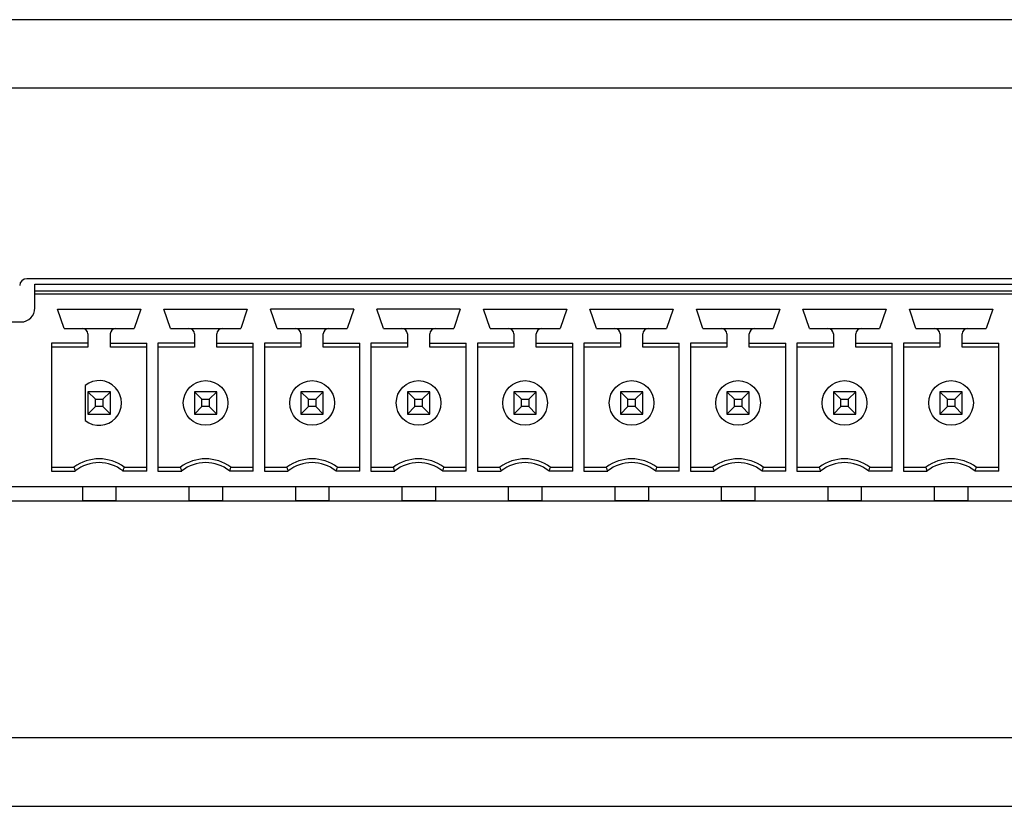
# Model space of a CAD drawing. Header units: inches. Extents: x 0 to 34, y 0 to 22.
# Tile 9 of 30: x 17.6 to 19, y 6.2 to 7.3. Entities that reach past the tile are written whole.
import ezdxf

# ---------------------------------------------------------------- set-up
doc = ezdxf.new("R2010")
doc.units = ezdxf.units.IN
doc.header["$LTSCALE"] = 1.87
doc.header["$MEASUREMENT"] = 0
doc.layers.get('0').update_dxf_attribs({"linetype": 'CONTINUOUS'})

msp = doc.modelspace()

# ---------------------------------------------------------------- linework, layer by layer
at = {"color": 7, "linetype": 'CONTINUOUS'}
for p, q in [((14.3255, 7.3159), (20.4997, 7.3159)), ((20.4954, 7.2193), (14.3298, 7.2193)), ((20.0519, 6.9509), (17.5973, 6.9509)), ((17.6087, 6.9098), (17.6087, 6.9433)), ((17.6087, 6.9433), (20.0398, 6.9433)), ((20.0398, 6.9334), (17.6087, 6.9334)), ((17.6087, 6.9295), (20.0398, 6.9295)), ((17.6405, 6.9079), (17.7579, 6.9079)), ((17.6498, 6.8811), (17.6405, 6.9079)), ((17.7579, 6.9079), (17.7486, 6.8811)), ((17.7905, 6.9079), (17.9079, 6.9079)), ((17.7998, 6.8811), (17.7905, 6.9079)), ((17.9079, 6.9079), (17.8986, 6.8811)), ((18.0579, 6.9079), (17.9405, 6.9079)), ((17.9498, 6.8811), (17.9405, 6.9079)), ((18.0579, 6.9079), (18.0486, 6.8811)), ((18.2079, 6.9079), (18.0905, 6.9079)), ((18.0998, 6.8811), (18.0905, 6.9079)), ((18.2079, 6.9079), (18.1986, 6.8811)), ((18.2405, 6.9079), (18.3579, 6.9079)), ((18.2498, 6.8811), (18.2405, 6.9079)), ((18.3579, 6.9079), (18.3486, 6.8811)), ((18.3905, 6.9079), (18.5079, 6.9079)), ((18.3998, 6.8811), (18.3905, 6.9079)), ((18.5079, 6.9079), (18.4986, 6.8811)), ((18.5405, 6.9079), (18.6579, 6.9079)), ((18.5498, 6.8811), (18.5405, 6.9079)), ((18.6579, 6.9079), (18.6486, 6.8811)), ((18.6905, 6.9079), (18.8079, 6.9079)), ((18.6998, 6.8811), (18.6905, 6.9079)), ((18.8079, 6.9079), (18.7986, 6.8811)), ((18.8405, 6.9079), (18.9579, 6.9079)), ((18.8498, 6.8811), (18.8405, 6.9079)), ((18.9579, 6.9079), (18.9486, 6.8811)), ((17.4394, 6.8901), (17.589, 6.8901)), ((17.6498, 6.8811), (17.7486, 6.8811)), ((17.7998, 6.8811), (17.8986, 6.8811)), ((17.9498, 6.8811), (18.0486, 6.8811)), ((18.0998, 6.8811), (18.1986, 6.8811)), ((18.2498, 6.8811), (18.3486, 6.8811)), ((18.3998, 6.8811), (18.4986, 6.8811)), ((18.5498, 6.8811), (18.6486, 6.8811)), ((18.6998, 6.8811), (18.7986, 6.8811)), ((18.8498, 6.8811), (18.9486, 6.8811)), ((17.6835, 6.8732), (17.6835, 6.8547)), ((17.715, 6.8547), (17.715, 6.8732)), ((17.8335, 6.8732), (17.8335, 6.8547)), ((17.865, 6.8547), (17.865, 6.8732)), ((17.9835, 6.8732), (17.9835, 6.8547)), ((18.015, 6.8547), (18.015, 6.8732)), ((18.1335, 6.8732), (18.1335, 6.8547)), ((18.165, 6.8547), (18.165, 6.8732)), ((18.2835, 6.8732), (18.2835, 6.8547)), ((18.315, 6.8547), (18.315, 6.8732)), ((18.4335, 6.8732), (18.4335, 6.8547)), ((18.465, 6.8547), (18.465, 6.8732)), ((18.5835, 6.8732), (18.5835, 6.8547)), ((18.615, 6.8547), (18.615, 6.8732)), ((18.7335, 6.8732), (18.7335, 6.8547)), ((18.765, 6.8547), (18.765, 6.8732)), ((18.8835, 6.8732), (18.8835, 6.8547)), ((18.915, 6.8547), (18.915, 6.8732)), ((17.6321, 6.86), (17.6321, 6.6801)), ((17.6835, 6.86), (17.6321, 6.86)), ((17.6835, 6.8547), (17.6321, 6.8547)), ((17.715, 6.86), (17.7663, 6.86)), ((17.7663, 6.8547), (17.715, 6.8547)), ((17.7663, 6.6801), (17.7663, 6.86)), ((17.7821, 6.86), (17.7821, 6.6801)), ((17.8335, 6.86), (17.7821, 6.86)), ((17.8335, 6.8547), (17.7821, 6.8547)), ((17.865, 6.86), (17.9163, 6.86)), ((17.9163, 6.8547), (17.865, 6.8547)), ((17.9163, 6.6801), (17.9163, 6.86)), ((17.9835, 6.86), (17.9321, 6.86)), ((17.9321, 6.86), (17.9321, 6.6801)), ((17.9835, 6.8547), (17.9321, 6.8547)), ((18.015, 6.86), (18.0663, 6.86)), ((18.0663, 6.8547), (18.015, 6.8547)), ((18.0663, 6.6801), (18.0663, 6.86)), ((18.1335, 6.86), (18.0821, 6.86)), ((18.0821, 6.86), (18.0821, 6.6801)), ((18.1335, 6.8547), (18.0821, 6.8547)), ((18.165, 6.86), (18.2163, 6.86)), ((18.2163, 6.8547), (18.165, 6.8547)), ((18.2163, 6.6801), (18.2163, 6.86)), ((18.2835, 6.86), (18.2321, 6.86)), ((18.2321, 6.86), (18.2321, 6.6801)), ((18.2835, 6.8547), (18.2321, 6.8547)), ((18.315, 6.86), (18.3663, 6.86)), ((18.3663, 6.8547), (18.315, 6.8547)), ((18.3663, 6.6801), (18.3663, 6.86)), ((18.4335, 6.86), (18.3821, 6.86)), ((18.3821, 6.86), (18.3821, 6.6801)), ((18.4335, 6.8547), (18.3821, 6.8547)), ((18.465, 6.86), (18.5163, 6.86)), ((18.5163, 6.8547), (18.465, 6.8547)), ((18.5163, 6.6801), (18.5163, 6.86)), ((18.5835, 6.86), (18.5321, 6.86)), ((18.5321, 6.86), (18.5321, 6.6801)), ((18.5835, 6.8547), (18.5321, 6.8547)), ((18.615, 6.86), (18.6663, 6.86)), ((18.6663, 6.8547), (18.615, 6.8547)), ((18.6663, 6.6801), (18.6663, 6.86)), ((18.7335, 6.86), (18.6821, 6.86)), ((18.6821, 6.86), (18.6821, 6.6801)), ((18.7335, 6.8547), (18.6821, 6.8547)), ((18.765, 6.86), (18.8163, 6.86)), ((18.8163, 6.8547), (18.765, 6.8547)), ((18.8163, 6.6801), (18.8163, 6.86)), ((18.8835, 6.86), (18.8321, 6.86)), ((18.8321, 6.86), (18.8321, 6.6801)), ((18.8835, 6.8547), (18.8321, 6.8547)), ((18.915, 6.86), (18.9663, 6.86)), ((18.9663, 6.8547), (18.915, 6.8547)), ((18.9663, 6.6801), (18.9663, 6.86)), ((17.6795, 6.8006), (17.6795, 6.7514)), ((17.6835, 6.7917), (17.6835, 6.7602)), ((17.715, 6.7917), (17.6835, 6.7917)), ((17.694, 6.7812), (17.6835, 6.7917)), ((17.7044, 6.7812), (17.715, 6.7917)), ((17.715, 6.7602), (17.715, 6.7917)), ((17.8335, 6.7917), (17.8335, 6.7602)), ((17.865, 6.7917), (17.8335, 6.7917)), ((17.844, 6.7812), (17.8335, 6.7917)), ((17.8544, 6.7812), (17.865, 6.7917)), ((17.865, 6.7602), (17.865, 6.7917)), ((18.015, 6.7917), (17.9835, 6.7917)), ((17.9835, 6.7917), (17.9835, 6.7602)), ((17.994, 6.7812), (17.9835, 6.7917)), ((18.0044, 6.7812), (18.015, 6.7917)), ((18.015, 6.7602), (18.015, 6.7917)), ((18.165, 6.7917), (18.1335, 6.7917)), ((18.144, 6.7812), (18.1335, 6.7917)), ((18.1335, 6.7917), (18.1335, 6.7602)), ((18.1544, 6.7812), (18.165, 6.7917)), ((18.165, 6.7602), (18.165, 6.7917)), ((18.315, 6.7917), (18.2835, 6.7917)), ((18.294, 6.7812), (18.2835, 6.7917)), ((18.2835, 6.7917), (18.2835, 6.7602)), ((18.3044, 6.7812), (18.315, 6.7917)), ((18.315, 6.7602), (18.315, 6.7917)), ((18.465, 6.7917), (18.4335, 6.7917)), ((18.444, 6.7812), (18.4335, 6.7917)), ((18.4335, 6.7917), (18.4335, 6.7602)), ((18.4544, 6.7812), (18.465, 6.7917)), ((18.465, 6.7602), (18.465, 6.7917)), ((18.615, 6.7917), (18.5835, 6.7917)), ((18.594, 6.7812), (18.5835, 6.7917)), ((18.5835, 6.7917), (18.5835, 6.7602)), ((18.6044, 6.7812), (18.615, 6.7917)), ((18.615, 6.7602), (18.615, 6.7917)), ((18.765, 6.7917), (18.7335, 6.7917)), ((18.744, 6.7812), (18.7335, 6.7917)), ((18.7335, 6.7917), (18.7335, 6.7602)), ((18.7544, 6.7812), (18.765, 6.7917)), ((18.765, 6.7602), (18.765, 6.7917)), ((18.915, 6.7917), (18.8835, 6.7917)), ((18.894, 6.7812), (18.8835, 6.7917)), ((18.8835, 6.7917), (18.8835, 6.7602)), ((18.9044, 6.7812), (18.915, 6.7917)), ((18.915, 6.7602), (18.915, 6.7917)), ((17.6835, 6.7602), (17.694, 6.7708)), ((17.694, 6.7812), (17.7044, 6.7812)), ((17.694, 6.7708), (17.694, 6.7812)), ((17.7044, 6.7708), (17.694, 6.7708)), ((17.7044, 6.7812), (17.7044, 6.7708)), ((17.715, 6.7602), (17.7044, 6.7708)), ((17.8335, 6.7602), (17.844, 6.7708)), ((17.844, 6.7812), (17.8544, 6.7812)), ((17.844, 6.7708), (17.844, 6.7812)), ((17.8544, 6.7708), (17.844, 6.7708)), ((17.8544, 6.7812), (17.8544, 6.7708)), ((17.865, 6.7602), (17.8544, 6.7708)), ((17.9835, 6.7602), (17.994, 6.7708)), ((17.994, 6.7812), (18.0044, 6.7812)), ((17.994, 6.7708), (17.994, 6.7812)), ((18.0044, 6.7708), (17.994, 6.7708)), ((18.0044, 6.7812), (18.0044, 6.7708)), ((18.015, 6.7602), (18.0044, 6.7708)), ((18.1335, 6.7602), (18.144, 6.7708)), ((18.144, 6.7812), (18.1544, 6.7812)), ((18.144, 6.7708), (18.144, 6.7812)), ((18.1544, 6.7708), (18.144, 6.7708)), ((18.1544, 6.7812), (18.1544, 6.7708)), ((18.165, 6.7602), (18.1544, 6.7708)), ((18.2835, 6.7602), (18.294, 6.7708)), ((18.294, 6.7812), (18.3044, 6.7812)), ((18.294, 6.7708), (18.294, 6.7812)), ((18.3044, 6.7708), (18.294, 6.7708)), ((18.3044, 6.7812), (18.3044, 6.7708)), ((18.315, 6.7602), (18.3044, 6.7708)), ((18.4335, 6.7602), (18.444, 6.7708)), ((18.444, 6.7812), (18.4544, 6.7812)), ((18.444, 6.7708), (18.444, 6.7812)), ((18.4544, 6.7708), (18.444, 6.7708)), ((18.4544, 6.7812), (18.4544, 6.7708)), ((18.465, 6.7602), (18.4544, 6.7708)), ((18.5835, 6.7602), (18.594, 6.7708)), ((18.594, 6.7812), (18.6044, 6.7812)), ((18.594, 6.7708), (18.594, 6.7812)), ((18.6044, 6.7708), (18.594, 6.7708)), ((18.6044, 6.7812), (18.6044, 6.7708)), ((18.615, 6.7602), (18.6044, 6.7708)), ((18.7335, 6.7602), (18.744, 6.7708)), ((18.744, 6.7812), (18.7544, 6.7812)), ((18.744, 6.7708), (18.744, 6.7812)), ((18.7544, 6.7708), (18.744, 6.7708)), ((18.7544, 6.7812), (18.7544, 6.7708)), ((18.765, 6.7602), (18.7544, 6.7708)), ((18.8835, 6.7602), (18.894, 6.7708)), ((18.894, 6.7812), (18.9044, 6.7812)), ((18.894, 6.7708), (18.894, 6.7812)), ((18.9044, 6.7708), (18.894, 6.7708)), ((18.9044, 6.7812), (18.9044, 6.7708)), ((18.915, 6.7602), (18.9044, 6.7708)), ((17.6835, 6.7602), (17.715, 6.7602)), ((17.8335, 6.7602), (17.865, 6.7602)), ((17.9835, 6.7602), (18.015, 6.7602)), ((18.1335, 6.7602), (18.165, 6.7602)), ((18.2835, 6.7602), (18.315, 6.7602)), ((18.4335, 6.7602), (18.465, 6.7602)), ((18.5835, 6.7602), (18.615, 6.7602)), ((18.7335, 6.7602), (18.765, 6.7602)), ((18.8835, 6.7602), (18.915, 6.7602)), ((17.6321, 6.6854), (17.6638, 6.6854)), ((17.7346, 6.6854), (17.7663, 6.6854)), ((17.7821, 6.6854), (17.8138, 6.6854)), ((17.8846, 6.6854), (17.9163, 6.6854)), ((17.9321, 6.6854), (17.9638, 6.6854)), ((18.0346, 6.6854), (18.0663, 6.6854)), ((18.0821, 6.6854), (18.1138, 6.6854)), ((18.1846, 6.6854), (18.2163, 6.6854)), ((18.2321, 6.6854), (18.2638, 6.6854)), ((18.3346, 6.6854), (18.3663, 6.6854)), ((18.3821, 6.6854), (18.4138, 6.6854)), ((18.4846, 6.6854), (18.5163, 6.6854)), ((18.5321, 6.6854), (18.5638, 6.6854)), ((18.6346, 6.6854), (18.6663, 6.6854)), ((18.6821, 6.6854), (18.7138, 6.6854)), ((18.7846, 6.6854), (18.8163, 6.6854)), ((18.8321, 6.6854), (18.8638, 6.6854)), ((18.9346, 6.6854), (18.9663, 6.6854)), ((17.6321, 6.6801), (17.6656, 6.6801)), ((17.7663, 6.6801), (17.7328, 6.6801)), ((17.7821, 6.6801), (17.8156, 6.6801)), ((17.9163, 6.6801), (17.8828, 6.6801)), ((17.9321, 6.6801), (17.9656, 6.6801)), ((18.0663, 6.6801), (18.0328, 6.6801)), ((18.0821, 6.6801), (18.1156, 6.6801)), ((18.2163, 6.6801), (18.1828, 6.6801)), ((18.2321, 6.6801), (18.2656, 6.6801)), ((18.3663, 6.6801), (18.3328, 6.6801)), ((18.3821, 6.6801), (18.4156, 6.6801)), ((18.5163, 6.6801), (18.4828, 6.6801)), ((18.5321, 6.6801), (18.5656, 6.6801)), ((18.6663, 6.6801), (18.6328, 6.6801)), ((18.6821, 6.6801), (18.7156, 6.6801)), ((18.8163, 6.6801), (18.7828, 6.6801)), ((18.8321, 6.6801), (18.8656, 6.6801)), ((18.9663, 6.6801), (18.9328, 6.6801)), ((20.2459, 6.6579), (17.4394, 6.6579)), ((17.6756, 6.6579), (17.6756, 6.6382)), ((17.7228, 6.6579), (17.7228, 6.6382)), ((17.8256, 6.6579), (17.8256, 6.6382)), ((17.8728, 6.6579), (17.8728, 6.6382)), ((17.9756, 6.6579), (17.9756, 6.6382)), ((18.0228, 6.6579), (18.0228, 6.6382)), ((18.1256, 6.6579), (18.1256, 6.6382)), ((18.1728, 6.6579), (18.1728, 6.6382)), ((18.2756, 6.6579), (18.2756, 6.6382)), ((18.3228, 6.6579), (18.3228, 6.6382)), ((18.4256, 6.6579), (18.4256, 6.6382)), ((18.4728, 6.6579), (18.4728, 6.6382)), ((18.5756, 6.6579), (18.5756, 6.6382)), ((18.6228, 6.6579), (18.6228, 6.6382)), ((18.7256, 6.6579), (18.7256, 6.6382)), ((18.7728, 6.6579), (18.7728, 6.6382)), ((18.8756, 6.6579), (18.8756, 6.6382)), ((18.9228, 6.6579), (18.9228, 6.6382)), ((20.2163, 6.6379), (14.6085, 6.6379)), ((17.7228, 6.6382), (17.6756, 6.6382)), ((17.6835, 6.6379), (17.6835, 6.6382)), ((17.715, 6.6379), (17.715, 6.6382)), ((17.8728, 6.6382), (17.8256, 6.6382)), ((17.8335, 6.6379), (17.8335, 6.6382)), ((17.865, 6.6379), (17.865, 6.6382)), ((18.0228, 6.6382), (17.9756, 6.6382)), ((17.9835, 6.6379), (17.9835, 6.6382)), ((18.015, 6.6379), (18.015, 6.6382)), ((18.1728, 6.6382), (18.1256, 6.6382)), ((18.1335, 6.6379), (18.1335, 6.6382)), ((18.165, 6.6379), (18.165, 6.6382)), ((18.3228, 6.6382), (18.2756, 6.6382)), ((18.2835, 6.6379), (18.2835, 6.6382)), ((18.315, 6.6379), (18.315, 6.6382)), ((18.4728, 6.6382), (18.4256, 6.6382)), ((18.4335, 6.6379), (18.4335, 6.6382)), ((18.465, 6.6379), (18.465, 6.6382)), ((18.6228, 6.6382), (18.5756, 6.6382)), ((18.5835, 6.6379), (18.5835, 6.6382)), ((18.615, 6.6379), (18.615, 6.6382)), ((18.7728, 6.6382), (18.7256, 6.6382)), ((18.7335, 6.6379), (18.7335, 6.6382)), ((18.765, 6.6379), (18.765, 6.6382)), ((18.9228, 6.6382), (18.8756, 6.6382)), ((18.8835, 6.6379), (18.8835, 6.6382)), ((18.915, 6.6379), (18.915, 6.6382)), ((20.4989, 6.3044), (14.3299, 6.3044)), ((14.2035, 6.2079), (20.7291, 6.2079))]:
    msp.add_line(p, q, dxfattribs=at)
for centre in [(17.8492, 6.776), (17.9992, 6.776), (18.1492, 6.776), (18.2992, 6.776), (18.4492, 6.776), (18.5992, 6.776), (18.7492, 6.776), (18.8992, 6.776)]:
    msp.add_circle(centre, 0.0315, dxfattribs=at)
for centre, radius, start, end in [((17.5973, 6.9409), 0.01, 90, 178), ((17.589, 6.9098), 0.0197, 270, 360), ((17.6756, 6.8732), 0.00787, 0, 90), ((17.7228, 6.8732), 0.00787, 90, 180), ((17.8256, 6.8732), 0.00787, 0, 90), ((17.8728, 6.8732), 0.00787, 90, 180), ((17.9756, 6.8732), 0.00787, 0, 90), ((18.0228, 6.8732), 0.00787, 90, 180), ((18.1256, 6.8732), 0.00787, 0, 90), ((18.1728, 6.8732), 0.00787, 90, 180), ((18.2756, 6.8732), 0.00787, 0, 90), ((18.3228, 6.8732), 0.00787, 90, 180), ((18.4256, 6.8732), 0.00787, 0, 90), ((18.4728, 6.8732), 0.00787, 90, 180), ((18.5756, 6.8732), 0.00787, 0, 90), ((18.6228, 6.8732), 0.00787, 90, 180), ((18.7256, 6.8732), 0.00787, 0, 90), ((18.7728, 6.8732), 0.00787, 90, 180), ((18.8756, 6.8732), 0.00787, 0, 90), ((18.9228, 6.8732), 0.00787, 90, 180), ((17.6992, 6.776), 0.0315, 231.3178, 128.6822), ((17.6992, 6.6382), 0.0591, 53.1301, 126.8699), ((17.6992, 6.6382), 0.0538, 51.2958, 128.7042), ((17.8492, 6.6382), 0.0591, 53.1301, 126.8699), ((17.8492, 6.6382), 0.0538, 51.2958, 128.7042), ((17.9992, 6.6382), 0.0591, 53.1301, 126.8699), ((17.9992, 6.6382), 0.0538, 51.2958, 128.7042), ((18.1492, 6.6382), 0.0591, 53.1301, 126.8699), ((18.1492, 6.6382), 0.0538, 51.2958, 128.7042), ((18.2992, 6.6382), 0.0591, 53.1301, 126.8699), ((18.2992, 6.6382), 0.0538, 51.2958, 128.7042), ((18.4492, 6.6382), 0.0591, 53.1301, 126.8699), ((18.4492, 6.6382), 0.0538, 51.2958, 128.7042), ((18.5992, 6.6382), 0.0591, 53.1301, 126.8699), ((18.5992, 6.6382), 0.0538, 51.2958, 128.7042), ((18.7492, 6.6382), 0.0591, 53.1301, 126.8699), ((18.7492, 6.6382), 0.0538, 51.2958, 128.7042), ((18.8992, 6.6382), 0.0591, 53.1301, 126.8699), ((18.8992, 6.6382), 0.0538, 51.2958, 128.7042)]:
    msp.add_arc(centre, radius, start, end, dxfattribs=at)
for points, knots in [([(17.6638, 6.6854), (17.664, 6.6848), (17.6644, 6.6836), (17.665, 6.6819), (17.6654, 6.6807), (17.6656, 6.6801)], [0, 0, 0, 0, 0.337931, 0.671271, 1, 1, 1, 1]), ([(17.7328, 6.6801), (17.733, 6.6807), (17.7334, 6.6819), (17.734, 6.6836), (17.7344, 6.6848), (17.7346, 6.6854)], [0, 0, 0, 0, 0.328611, 0.661951, 1, 1, 1, 1]), ([(17.8156, 6.6801), (17.8154, 6.6807), (17.815, 6.6819), (17.8144, 6.6836), (17.814, 6.6848), (17.8138, 6.6854)], [0, 0, 0, 0, 0.32861, 0.66195, 1, 1, 1, 1]), ([(17.8846, 6.6854), (17.8844, 6.6848), (17.884, 6.6836), (17.8834, 6.6819), (17.883, 6.6807), (17.8828, 6.6801)], [0, 0, 0, 0, 0.337932, 0.671272, 1, 1, 1, 1]), ([(17.9656, 6.6801), (17.9654, 6.6807), (17.965, 6.6819), (17.9644, 6.6836), (17.964, 6.6848), (17.9638, 6.6854)], [0, 0, 0, 0, 0.32861, 0.66195, 1, 1, 1, 1]), ([(18.0346, 6.6854), (18.0344, 6.6848), (18.034, 6.6836), (18.0334, 6.6819), (18.033, 6.6807), (18.0328, 6.6801)], [0, 0, 0, 0, 0.337932, 0.671272, 1, 1, 1, 1]), ([(18.1156, 6.6801), (18.1154, 6.6807), (18.115, 6.6819), (18.1144, 6.6836), (18.114, 6.6848), (18.1138, 6.6854)], [0, 0, 0, 0, 0.32861, 0.66195, 1, 1, 1, 1]), ([(18.1846, 6.6854), (18.1844, 6.6848), (18.184, 6.6836), (18.1834, 6.6819), (18.183, 6.6807), (18.1828, 6.6801)], [0, 0, 0, 0, 0.337932, 0.671272, 1, 1, 1, 1]), ([(18.2656, 6.6801), (18.2654, 6.6807), (18.265, 6.6819), (18.2644, 6.6836), (18.264, 6.6848), (18.2638, 6.6854)], [0, 0, 0, 0, 0.32861, 0.66195, 1, 1, 1, 1]), ([(18.3346, 6.6854), (18.3344, 6.6848), (18.334, 6.6836), (18.3334, 6.6819), (18.333, 6.6807), (18.3328, 6.6801)], [0, 0, 0, 0, 0.337932, 0.671272, 1, 1, 1, 1]), ([(18.4156, 6.6801), (18.4154, 6.6807), (18.415, 6.6819), (18.4144, 6.6836), (18.414, 6.6848), (18.4138, 6.6854)], [0, 0, 0, 0, 0.32861, 0.66195, 1, 1, 1, 1]), ([(18.4846, 6.6854), (18.4844, 6.6848), (18.484, 6.6836), (18.4834, 6.6819), (18.483, 6.6807), (18.4828, 6.6801)], [0, 0, 0, 0, 0.337932, 0.671272, 1, 1, 1, 1]), ([(18.5656, 6.6801), (18.5654, 6.6807), (18.565, 6.6819), (18.5644, 6.6836), (18.564, 6.6848), (18.5638, 6.6854)], [0, 0, 0, 0, 0.32861, 0.66195, 1, 1, 1, 1]), ([(18.6346, 6.6854), (18.6344, 6.6848), (18.634, 6.6836), (18.6334, 6.6819), (18.633, 6.6807), (18.6328, 6.6801)], [0, 0, 0, 0, 0.337932, 0.671272, 1, 1, 1, 1]), ([(18.7156, 6.6801), (18.7154, 6.6807), (18.715, 6.6819), (18.7144, 6.6836), (18.714, 6.6848), (18.7138, 6.6854)], [0, 0, 0, 0, 0.32861, 0.66195, 1, 1, 1, 1]), ([(18.7846, 6.6854), (18.7844, 6.6848), (18.784, 6.6836), (18.7834, 6.6819), (18.783, 6.6807), (18.7828, 6.6801)], [0, 0, 0, 0, 0.337932, 0.671272, 1, 1, 1, 1]), ([(18.8656, 6.6801), (18.8654, 6.6807), (18.865, 6.6819), (18.8644, 6.6836), (18.864, 6.6848), (18.8638, 6.6854)], [0, 0, 0, 0, 0.32861, 0.66195, 1, 1, 1, 1]), ([(18.9346, 6.6854), (18.9344, 6.6848), (18.934, 6.6836), (18.9334, 6.6819), (18.933, 6.6807), (18.9328, 6.6801)], [0, 0, 0, 0, 0.337932, 0.671272, 1, 1, 1, 1])]:
    msp.add_open_spline(points, degree=3, knots=knots, dxfattribs=at)

doc.saveas('drawing.dxf')
